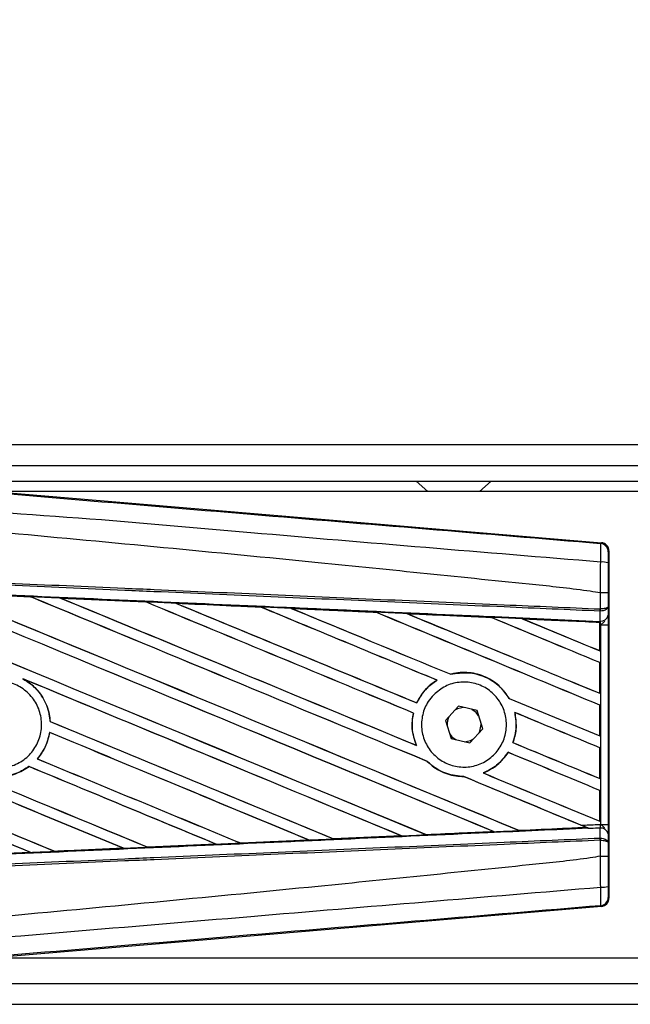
# Model space of a CAD drawing. Header units: millimetres. Extents: x 0 to 420, y 0 to 297.
# Tile 8 of 19: x 60.17 to 64.47, y 221.63 to 228.55. Entities that reach past the tile are written whole.
import ezdxf

# ---------------------------------------------------------------- set-up
doc = ezdxf.new("R2010")
doc.units = ezdxf.units.MM
doc.layers.add('QUOTE', color=174, linetype='Continuous')
doc.styles.add('SLDTEXTSTYLE3', font='TXT', dxfattribs={"width": 0.75})
doc.dimstyles.new('SLDDIMSTYLE0', dxfattribs={"dimtxt": 3, "dimasz": 3, "dimexe": 0, "dimexo": 0.0625, "dimgap": 0.75, "dimtad": 1, "dimlfac": 13.728588, "dimrnd": 1e-09, "dimzin": 12, "dimdsep": 46, "dimtxsty": 'SLDTEXTSTYLE3', "dimsah": 1, "dimcen": 0.09, "dimadec": 0, "dimazin": 3, "dimtfac": 1, "dimtdec": 3, "dimtofl": 0, "dimtmove": 0, "dimatfit": 3, "dimfxl": 0, "dimfrac": 2, "dimtolj": 1, "dimtzin": 12, "dimarcsym": 0})

# ---------------------------------------------------------------- blocks, each defined once
blk = doc.blocks.new('_D')
at = {"layer": 'QUOTE'}
for p, q in [((57.7628, 225.5922), (57.7628, 233.5506)), ((218.0124, 225.5922), (218.0124, 233.5506)), ((218.0124, 231.5506), (57.7628, 231.5506))]:
    blk.add_line(p, q, dxfattribs=at)
for points in [[(57.7628, 231.5506), (60.7628, 231.0506), (60.7628, 232.0506)], [(218.0124, 231.5506), (215.0124, 232.0506), (215.0124, 231.0506)]]:
    blk.add_solid(points, dxfattribs=at)
at = {"layer": 'QUOTE', "insert": (133.4543, 235.4178), "char_height": 3, "attachment_point": 1, "style": 'SLDTEXTSTYLE3'}
blk.add_mtext('2200', dxfattribs=at)

msp = doc.modelspace()

# ---------------------------------------------------------------- linework, layer by layer
at = {"color": 7, "linetype": 'Continuous', "lineweight": 25}
for p, q in [((215.28952, 225.55889), (57.76282, 225.55889)), ((59.76594, 225.41321), (215.24443, 225.41321)), ((59.8752, 225.30395), (215.24443, 225.30395)), ((62.96284, 225.30395), (63.04377, 225.23111)), ((63.40798, 225.23111), (63.48891, 225.30395)), ((59.94417, 225.23542), (64.26479, 224.87111)), ((71.23835, 225.23111), (59.99535, 225.23111)), ((64.2591, 224.86588), (64.26479, 224.87111)), ((64.31817, 224.81305), (64.31248, 224.80781)), ((64.31817, 224.81305), (64.31817, 222.37133)), ((59.65011, 224.51741), (60.24968, 224.49091)), ((64.25927, 224.51756), (64.25932, 224.51756)), ((64.25927, 224.40529), (64.25927, 224.51756)), ((64.31163, 224.51743), (64.31163, 224.42036)), ((60.24968, 224.49091), (60.24984, 224.49083)), ((60.2506, 224.49019), (60.24984, 224.49083)), ((60.46056, 224.48157), (61.05882, 224.45502)), ((60.46085, 224.48147), (60.46056, 224.48157)), ((60.46085, 224.48147), (60.46339, 224.48075)), ((61.05882, 224.45502), (61.05915, 224.45486)), ((61.0599, 224.45423), (61.05915, 224.45486)), ((61.27221, 224.44536), (61.27169, 224.44556)), ((61.86869, 224.4187), (61.27221, 224.44536)), ((61.27221, 224.44536), (61.2747, 224.44466)), ((61.86806, 224.41899), (61.86869, 224.4187)), ((61.86942, 224.41808), (61.86869, 224.4187)), ((62.08436, 224.40903), (62.08345, 224.40938)), ((62.08436, 224.40903), (62.08679, 224.40834)), ((62.67917, 224.38174), (62.67846, 224.38234)), ((62.8973, 224.37248), (62.89965, 224.37181)), ((64.25565, 224.3898), (64.25933, 224.38988)), ((64.25627, 224.31966), (64.25565, 224.3898)), ((64.25697, 224.40529), (64.25927, 224.40529)), ((64.31163, 224.42036), (64.31215, 224.36096)), ((63.48915, 224.3452), (63.48847, 224.34577)), ((64.25304, 224.31109), (63.71104, 224.33569)), ((63.71104, 224.33569), (63.7133, 224.33505)), ((64.25278, 224.31058), (64.25304, 224.31109)), ((64.25278, 224.31058), (64.25278, 224.11209)), ((64.2531, 224.31225), (64.25304, 224.31109)), ((64.2531, 224.29389), (64.2531, 224.31225)), ((64.25317, 224.31751), (64.25319, 224.3198)), ((64.25319, 224.3198), (64.25627, 224.31966)), ((64.2531, 224.11161), (64.2531, 224.29389)), ((64.26005, 224.29359), (64.2531, 224.29389)), ((64.26005, 222.89079), (64.26005, 224.29359)), ((64.26005, 224.29359), (64.3124, 224.29359)), ((64.3124, 224.29359), (64.3124, 222.89079)), ((64.25278, 224.11209), (64.2531, 224.11161)), ((64.2531, 224.02841), (64.25278, 224.0282)), ((64.25278, 224.0282), (64.25278, 223.81249)), ((64.2531, 223.81201), (64.2531, 224.02841)), ((60.19359, 223.91496), (60.20151, 223.91134)), ((63.10757, 223.90436), (63.10863, 223.90427)), ((63.20515, 223.94556), (63.20468, 223.9461)), ((62.96679, 223.7445), (62.96633, 223.74504)), ((63.61616, 223.776), (63.61545, 223.77595)), ((64.25278, 223.81249), (64.2531, 223.81201)), ((63.25884, 223.72072), (63.16747, 223.62192)), ((63.39009, 223.69099), (63.25884, 223.72072)), ((63.42997, 223.56246), (63.39009, 223.69099)), ((63.65488, 223.67755), (63.6557, 223.67687)), ((64.2531, 223.72881), (64.25278, 223.7286)), ((64.25278, 223.7286), (64.25278, 223.51289)), ((64.2531, 223.51241), (64.2531, 223.72881)), ((60.3871, 223.61352), (60.38647, 223.61343)), ((62.94205, 223.67345), (62.94272, 223.67352)), ((63.16747, 223.62192), (63.20735, 223.49339)), ((60.38289, 223.53689), (60.38344, 223.53631)), ((63.3386, 223.46366), (63.42997, 223.56246)), ((63.4189, 223.59219), (63.41873, 223.59868)), ((63.20735, 223.49339), (63.3386, 223.46366)), ((64.25278, 223.51289), (64.2531, 223.51241)), ((62.96403, 223.44604), (62.963, 223.44681)), ((63.64295, 223.46533), (63.64225, 223.46527)), ((64.2531, 223.42921), (64.25278, 223.429)), ((64.25278, 223.429), (64.25278, 223.21329)), ((64.2531, 223.21281), (64.2531, 223.42921)), ((60.29729, 223.35109), (60.29644, 223.35109)), ((63.0403, 223.33308), (63.04125, 223.33303)), ((63.60862, 223.39715), (63.60905, 223.39663)), ((60.23795, 223.29737), (60.23834, 223.29687)), ((63.29794, 223.2265), (63.29865, 223.22586)), ((63.4347, 223.25181), (63.43342, 223.25199)), ((64.25278, 223.21329), (64.2531, 223.21281)), ((64.2531, 223.12961), (64.25278, 223.1294)), ((64.25278, 223.1294), (64.25278, 222.91369)), ((64.2531, 222.91321), (64.2531, 223.12961)), ((64.25278, 222.91369), (64.2531, 222.91321)), ((63.68707, 222.8476), (63.68653, 222.84811)), ((63.68707, 222.8476), (64.159, 222.86902)), ((64.15724, 222.86946), (64.159, 222.86902)), ((64.17797, 222.8613), (64.17326, 222.86324)), ((64.25565, 222.79458), (64.25627, 222.86472)), ((64.26005, 222.89079), (64.3124, 222.89079)), ((62.20671, 222.7805), (61.72724, 222.75911)), ((62.20398, 222.78129), (62.20591, 222.7808)), ((62.20591, 222.7808), (62.20671, 222.7805)), ((62.38033, 222.78863), (62.37975, 222.78918)), ((62.38107, 222.78829), (62.38033, 222.78863)), ((62.85855, 222.80964), (62.38107, 222.78829)), ((62.85547, 222.81058), (62.85735, 222.8101)), ((63.03376, 222.81806), (63.0332, 222.81859)), ((63.50656, 222.83997), (63.50838, 222.83951)), ((64.25565, 222.79458), (64.25933, 222.7945)), ((64.25927, 222.77908), (64.25697, 222.77909)), ((64.25927, 222.66681), (64.25927, 222.77908)), ((64.31215, 222.82341), (64.31163, 222.76402)), ((60.4193, 222.70106), (60.90181, 222.72251)), ((60.89979, 222.72302), (60.90181, 222.72251)), ((60.90181, 222.72251), (60.90213, 222.72239)), ((61.0731, 222.73014), (61.0725, 222.73071)), ((61.0731, 222.73014), (61.55407, 222.7516)), ((61.07337, 222.73), (61.0731, 222.73014)), ((61.55458, 222.75142), (61.07337, 222.73)), ((61.55208, 222.7521), (61.55407, 222.7516)), ((61.55407, 222.7516), (61.55458, 222.75142)), ((61.72678, 222.75933), (61.72619, 222.75989)), ((61.72724, 222.75911), (61.72678, 222.75933)), ((64.31163, 222.76402), (64.31163, 222.66695)), ((60.24934, 222.69345), (59.76547, 222.67206)), ((60.2471, 222.69404), (60.24915, 222.69352)), ((60.24915, 222.69352), (60.24934, 222.69345)), ((60.4193, 222.70106), (60.41869, 222.70164)), ((60.41946, 222.70098), (60.4193, 222.70106)), ((64.25932, 222.66682), (64.25927, 222.66681)), ((64.31248, 222.37657), (64.31817, 222.37133)), ((64.26479, 222.31327), (59.94417, 221.94896)), ((64.26479, 222.31327), (64.2591, 222.3185)), ((59.99535, 221.95327), (71.23835, 221.95327)), ((59.76594, 221.77117), (136.13942, 221.77117)), ((57.76282, 221.62549), (136.13942, 221.62549))]:
    msp.add_line(p, q, dxfattribs=at)
at = {"color": 7, "linetype": 'Continuous', "lineweight": 25, "flags": 128}
for points in [[(63.29582, 223.71234), (63.25272, 223.70323), (63.23309, 223.69288)], [(63.40132, 223.65477), (63.3837, 223.67717), (63.3531, 223.69937)], [(63.40422, 223.53462), (63.40975, 223.5462), (63.4189, 223.59219)], [(63.19611, 223.52961), (63.21373, 223.5072), (63.24433, 223.48501)], [(63.30161, 223.47204), (63.34471, 223.48115), (63.36435, 223.4915)]]:
    msp.add_lwpolyline(points, dxfattribs=at)
at = {"color": 7, "linetype": 'Continuous', "lineweight": 25}
for centre, radius, start, end in [((64.2542, 224.80781), 0.05828, 0.004605, 85.17567), ((64.2714, 224.6001), 0.13547, 72.682423, 94.906811), ((64.09435, 224.41138), 0.16273, 352.381461, 357.856759), ((64.09805, 224.397), 0.16144, 357.472223, 2.944029), ((64.2615, 224.37104), 0.05165, 264.186936, 348.746154), ((63.29872, 223.59219), 0.12019, 151.37941, 183.09719), ((64.2615, 222.81334), 0.05165, 11.253846, 95.813064), ((64.09435, 222.773), 0.16273, 2.143241, 7.618539), ((64.09805, 222.78738), 0.16144, 357.055971, 2.527777), ((64.2714, 222.58428), 0.13547, 265.093189, 287.317577), ((64.2542, 222.37657), 0.05828, 274.82433, 359.995395)]:
    msp.add_arc(centre, radius, start, end, dxfattribs=at)
for centre, major_axis, ratio, start_param, end_param in [((64.25989, 224.81304), (0.0429, 0.03944), 0.9999298, 5.5398822, 7.0264884), ((57.91497, 225.52651), (62.48237, -25.88302), 0.0080625, 4.73054, 4.7977625), ((57.91497, 225.52651), (62.44595, -25.86793), 0.0080625, 4.7305916, 4.797783), ((57.91497, 224.56859), (62.48237, -25.88302), 0.0080625, 1.4844685, 1.5497155), ((57.91497, 224.56859), (62.44595, -25.86793), 0.0080625, 1.4844738, 1.5496877), ((57.91497, 225.82611), (62.48237, -25.88302), 0.0080625, 4.7435023, 4.8082676), ((57.91497, 225.82611), (62.44595, -25.86793), 0.0080625, 4.7435622, 4.8082852), ((57.91497, 223.50188), (62.44628, -2.72729), 0.0174384, 1.534147, 1.5437245), ((57.91497, 224.86819), (62.48237, -25.88302), 0.0080625, 1.4920007, 1.5367618), ((57.91497, 224.86819), (62.44595, -25.86793), 0.0080625, 1.491968, 1.5367252), ((57.91497, 226.12571), (62.48237, -25.88302), 0.0080625, 4.7564808, 4.7966243), ((57.91497, 226.12571), (62.44595, -25.86793), 0.0080625, 4.7565498, 4.7966551), ((57.91497, 223.50188), (62.44628, -2.72729), 0.0174384, 1.5211746, 1.5307369), ((57.91497, 225.16779), (62.48237, -25.88302), 0.0080625, 1.4935829, 1.5237995), ((57.91497, 225.16779), (62.44595, -25.86793), 0.0080625, 1.4935466, 1.5237528), ((57.91497, 226.42531), (62.48237, -25.88302), 0.0080625, 4.7694771, 4.7966686), ((57.91497, 226.42531), (62.44595, -25.86793), 0.0080625, 4.7695567, 4.7967086), ((57.91497, 223.50188), (62.44628, -2.72729), 0.0174384, 1.50819, 1.5177301), ((57.91497, 225.46739), (62.48237, -25.88302), 0.0080625, 1.4909186, 1.510827), ((57.91497, 225.46739), (62.44595, -25.86793), 0.0080625, 1.490887, 1.5107682), ((57.91497, 226.72491), (62.48237, -25.88302), 0.0080625, 4.7824925, 4.8004965), ((57.91497, 226.72491), (62.44595, -25.86793), 0.0080625, 4.7825851, 4.8005386), ((57.91497, 223.50188), (62.44628, -2.72729), 0.0174384, 1.495191, 1.5047017), ((57.91497, 225.76699), (62.48237, -25.88302), 0.0080625, 1.4725233, 1.4978432), ((57.91497, 225.76699), (62.44595, -25.86793), 0.0080625, 1.472469, 1.4977693), ((57.91497, 227.02451), (62.48237, -25.88302), 0.0080625, 4.7955283, 4.8173417), ((57.91497, 227.02451), (62.44595, -25.86793), 0.0080625, 4.7956373, 4.817396), ((57.91497, 223.50188), (62.44628, -2.72729), 0.0174384, 1.4821755, 1.4916495), ((57.91497, 226.06659), (62.48237, -25.88302), 0.0080625, 1.4725233, 1.4848473), ((57.91497, 226.06659), (62.44595, -25.86793), 0.0080625, 1.472469, 1.4847537), ((57.91497, 227.32411), (62.48237, -25.88302), 0.0080625, 4.8085854, 4.8173417), ((57.91497, 227.32411), (62.44595, -25.86793), 0.0080625, 4.8087157, 4.817396), ((57.91497, 223.50188), (62.44628, -2.72729), 0.0174384, 1.4698908, 1.478571), ((57.91497, 224.62771), (62.44595, -25.86793), 0.0080625, 4.7157288, 4.7663143), ((57.91497, 224.62771), (62.48237, -25.88302), 0.0080625, 4.7157288, 4.7662988), ((57.91497, 224.26899), (62.48237, -25.88302), 0.0080625, 1.4949342, 1.5376601), ((57.91497, 224.26899), (62.44595, -25.86793), 0.0080625, 1.4949375, 1.5375119), ((57.91497, 223.37019), (62.48237, -25.88302), 0.0080625, 1.5263102, 1.5671512), ((57.91497, 223.37019), (62.44595, -25.86793), 0.0080625, 1.5263198, 1.5671374), ((57.91497, 226.72491), (62.48237, -25.88302), 0.0080625, 4.8070888, 4.8173417), ((57.91497, 226.72491), (62.44595, -25.86793), 0.0080625, 4.8071536, 4.817396), ((57.91497, 225.46739), (62.48237, -25.88302), 0.0080625, 1.4725233, 1.4821426), ((57.91497, 225.46739), (62.44595, -25.86793), 0.0080625, 1.472469, 1.4820756), ((57.91497, 225.22691), (62.48237, -25.88302), 0.0080625, 4.7552941, 4.7872672), ((57.91497, 225.22691), (62.44595, -25.86793), 0.0080625, 4.7553273, 4.7872878), ((57.91497, 224.32811), (62.48237, -25.88302), 0.0080625, 4.7227138, 4.7558224), ((57.91497, 224.32811), (62.44595, -25.86793), 0.0080625, 4.7227276, 4.7558335), ((57.91497, 223.96939), (62.48237, -25.88302), 0.0080625, 1.5053953, 1.5346283), ((57.91497, 223.07059), (62.48237, -25.88302), 0.0080625, 1.5367672, 1.5671512), ((57.91497, 223.07059), (62.44595, -25.86793), 0.0080625, 1.5367814, 1.5671374), ((57.91497, 223.96939), (62.44595, -25.86793), 0.0080625, 1.505399, 1.5345964), ((57.91497, 226.42531), (62.48237, -25.88302), 0.0080625, 4.8075194, 4.8173417), ((57.91497, 226.42531), (62.44595, -25.86793), 0.0080625, 4.8075844, 4.817396), ((57.91497, 224.92731), (62.48237, -25.88302), 0.0080625, 4.7538521, 4.7767798), ((57.91497, 224.92731), (62.44595, -25.86793), 0.0080625, 4.7538879, 4.7767986), ((57.91497, 225.16779), (62.48237, -25.88302), 0.0080625, 1.4725233, 1.482886), ((57.91497, 225.16779), (62.44595, -25.86793), 0.0080625, 1.472469, 1.4828257), ((57.91497, 223.66979), (62.48237, -25.88302), 0.0080625, 1.5158534, 1.5369497), ((57.91497, 223.66979), (62.44595, -25.86793), 0.0080625, 1.5158593, 1.5369218), ((57.91497, 224.86819), (62.48237, -25.88302), 0.0080625, 1.4746438, 1.4878779), ((57.91497, 224.86819), (62.44595, -25.86793), 0.0080625, 1.4740067, 1.4878161), ((57.91497, 226.12571), (62.48237, -25.88302), 0.0080625, 4.8041637, 4.8173417), ((57.91497, 226.12571), (62.44595, -25.86793), 0.0080625, 4.8042359, 4.817396), ((57.91497, 223.6825), (62.44628, 2.72729), 0.0174384, 4.8041838, 4.8117568), ((57.91497, 224.86819), (62.48237, -25.88302), 0.0080625, 1.4739962, 1.4746438), ((57.91497, 223.6825), (62.44628, 2.72729), 0.0174384, 4.7726972, 4.7803646), ((57.91497, 223.6825), (62.44628, 2.72729), 0.0174384, 4.7831864, 4.790826), ((57.91497, 223.6825), (62.44628, 2.72729), 0.0174384, 4.7936815, 4.8012897), ((57.91497, 223.6825), (62.44628, 2.72729), 0.0174384, 4.7517321, 4.7594438), ((57.91497, 223.6825), (62.44628, 2.72729), 0.0174384, 4.7622128, 4.7699042), ((57.91497, 223.6825), (62.44628, 2.72729), 0.0174384, 4.7412538, 4.7489822), ((64.25989, 222.37134), (0.0429, -0.03944), 0.9999298, 5.5398822, 7.0264884)]:
    msp.add_ellipse(centre, major_axis=major_axis, ratio=ratio, start_param=start_param, end_param=end_param, dxfattribs=at)
for points, knots in [([(57.9269, 225.39697), (58.35741, 225.3607), (59.21842, 225.28814), (60.50955, 225.17965), (62.19142, 225.03857), (63.43976, 224.93431), (64.2591, 224.86588)], [0, 0, 0, 0, 0.2036202, 0.4072406, 0.6109477, 1, 1, 1, 1]), ([(64.25981, 224.73507), (63.43955, 224.80211), (62.18938, 224.90429), (60.50479, 225.05634), (59.21017, 225.13113), (58.34844, 225.2889), (57.91603, 225.26714), (57.91603, 225.26714)], [0, 0, 0, 0, 0.3887669, 0.5925279, 0.7962893, 0.9999993, 1, 1, 1, 1]), ([(64.25927, 224.51756), (64.2348, 224.52149), (64.08379, 224.54574), (63.42123, 224.61319), (62.05991, 224.75375), (60.09584, 224.93873), (58.64222, 225.07318), (57.91497, 225.14044)], [0, 0, 0, 0, 0.0117013, 0.0722088, 0.3141935, 0.6568871, 1, 1, 1, 1]), ([(64.25981, 224.73507), (64.26023, 224.75108), (64.26106, 224.78311), (64.26138, 224.82375), (64.26095, 224.85281), (64.26003, 224.86455), (64.2593, 224.8656), (64.2591, 224.86588)], [0, 0, 0, 0, 0.2296881, 0.4595969, 0.6887793, 0.9180889, 1, 1, 1, 1]), ([(64.31248, 224.80781), (64.31245, 224.80766), (64.31233, 224.80707), (64.31214, 224.80011), (64.31193, 224.78271), (64.31178, 224.7583), (64.31174, 224.73905), (64.31173, 224.72943)], [0, 0, 0, 0, 0.0821077, 0.3116546, 0.5407071, 0.7703697, 1, 1, 1, 1]), ([(64.25932, 224.51756), (64.25936, 224.53672), (64.2595, 224.60935), (64.25968, 224.68177), (64.25981, 224.73507)], [0, 0, 0, 0, 0.2638842, 1, 1, 1, 1]), ([(64.31173, 224.72943), (64.31169, 224.67744), (64.31164, 224.60685), (64.31163, 224.53607), (64.31163, 224.51743)], [0, 0, 0, 0, 0.7365741, 1, 1, 1, 1]), ([(64.25565, 224.3898), (64.03064, 224.39962), (63.53265, 224.42134), (62.76039, 224.45502), (61.93906, 224.49084), (61.32241, 224.51774), (60.70572, 224.54464), (60.08904, 224.57153), (59.09021, 224.6151), (58.3653, 224.64671), (57.91469, 224.66637)], [0, 0, 0, 0, 0.1067875, 0.2363437, 0.3660007, 0.4956801, 0.5280685, 0.6576247, 0.7871808, 1, 1, 1, 1]), ([(57.91537, 224.68182), (58.36602, 224.66217), (59.09101, 224.63056), (60.08994, 224.587), (60.70668, 224.56011), (61.32343, 224.53321), (61.94015, 224.50632), (62.76156, 224.4705), (63.53389, 224.43682), (64.03194, 224.4151), (64.25697, 224.40529)], [0, 0, 0, 0, 0.21281925, 0.34237541, 0.47193157, 0.50431996, 0.63399938, 0.76365637, 0.89321253, 1, 1, 1, 1]), ([(57.9118, 224.60008), (57.9924, 224.59656), (58.39543, 224.57895), (59.12087, 224.54713), (60.0878, 224.50445), (61.05418, 224.46153), (61.85885, 224.42557), (62.66284, 224.38948), (63.40766, 224.35589), (63.99082, 224.32942), (64.25317, 224.31751)], [0, 0, 0, 0, 0.0380636, 0.1903223, 0.342581, 0.4948397, 0.6470984, 0.723226, 0.8754847, 1, 1, 1, 1]), ([(60.24984, 224.49083), (60.19553, 224.49324), (59.9957, 224.50209), (59.79582, 224.51093), (59.65027, 224.51736)], [0, 0, 0, 0, 0.2718129, 1, 1, 1, 1]), ([(64.31163, 224.51743), (64.31155, 224.51743), (64.31119, 224.51745), (64.30671, 224.51749), (64.29501, 224.51752), (64.27867, 224.51755), (64.26577, 224.51756), (64.25932, 224.51756)], [0, 0, 0, 0, 0.0716067, 0.3068114, 0.5378745, 0.7689372, 1, 1, 1, 1]), ([(60.46056, 224.48157), (60.44967, 224.48206), (60.39521, 224.48447), (60.32492, 224.48758), (60.26551, 224.49021), (60.24968, 224.49091)], [0, 0, 0, 0, 0.1549567, 0.7747838, 1, 1, 1, 1]), ([(61.05915, 224.45486), (61.0571, 224.45495), (60.85771, 224.46384), (60.65826, 224.4727), (60.46085, 224.48147)], [0, 0, 0, 0, 0.0102907, 1, 1, 1, 1]), ([(61.27169, 224.44556), (61.2608, 224.44604), (61.20636, 224.44846), (61.1354, 224.45162), (61.07533, 224.45429), (61.05882, 224.45502)], [0, 0, 0, 0, 0.1534731, 0.767366, 1, 1, 1, 1]), ([(61.27169, 224.44556), (61.38947, 224.44031), (61.55318, 224.43303), (61.75195, 224.42417), (61.83296, 224.42055), (61.86806, 224.41899)], [0, 0, 0, 0, 0.5923667, 0.823393, 1, 1, 1, 1]), ([(62.08345, 224.40938), (62.07257, 224.40986), (62.01814, 224.41229), (61.94634, 224.4155), (61.88543, 224.41821), (61.86806, 224.41899)], [0, 0, 0, 0, 0.1516201, 0.7581009, 1, 1, 1, 1]), ([(62.08345, 224.40938), (62.12511, 224.40752), (62.22019, 224.40327), (62.37078, 224.39655), (62.52708, 224.38956), (62.62996, 224.38496), (62.67734, 224.38284)], [0, 0, 0, 0, 0.2103832, 0.4801439, 0.7606264, 1, 1, 1, 1]), ([(62.67846, 224.38234), (62.61917, 224.385), (62.4212, 224.39391), (62.22312, 224.4028), (62.08436, 224.40903)], [0, 0, 0, 0, 0.2994906, 1, 1, 1, 1]), ([(62.89577, 224.37307), (62.88489, 224.37356), (62.8305, 224.37599), (62.75769, 224.37925), (62.69575, 224.38202), (62.67734, 224.38284)], [0, 0, 0, 0, 0.1494253, 0.747127, 1, 1, 1, 1]), ([(62.67734, 224.38284), (62.67775, 224.38266), (62.67834, 224.38241), (62.67843, 224.38235), (62.67846, 224.38234)], [0, 0, 0, 0, 0.6976298, 1, 1, 1, 1]), ([(62.89577, 224.37307), (62.95607, 224.37037), (63.08167, 224.36475), (63.27543, 224.35607), (63.41205, 224.34995), (63.48339, 224.34675), (63.48657, 224.34661)], [0, 0, 0, 0, 0.3060679, 0.6376123, 0.9838287, 1, 1, 1, 1]), ([(62.8973, 224.37248), (62.89711, 224.37255), (62.89681, 224.37265), (62.89603, 224.37297), (62.89577, 224.37307)], [0, 0, 0, 0, 0.6753525, 1, 1, 1, 1]), ([(63.48847, 224.34577), (63.4804, 224.34614), (63.28343, 224.35505), (63.08633, 224.36395), (62.8973, 224.37248)], [0, 0, 0, 0, 0.040966, 1, 1, 1, 1]), ([(64.31163, 224.42036), (64.31163, 224.42032), (64.31159, 224.41947), (64.31064, 224.41693), (64.30522, 224.41297), (64.29332, 224.40909), (64.27765, 224.40628), (64.26542, 224.40562), (64.25927, 224.40529)], [0, 0, 0, 0, 0.0053156, 0.1176999, 0.3508535, 0.5700679, 0.7835799, 1, 1, 1, 1]), ([(64.31163, 224.42036), (64.31163, 224.42028), (64.3116, 224.41856), (64.31065, 224.41342), (64.30524, 224.40542), (64.29336, 224.39756), (64.2777, 224.39188), (64.26548, 224.39055), (64.25933, 224.38988)], [0, 0, 0, 0, 0.00531559, 0.11769986, 0.35085354, 0.57006789, 0.78357989, 1, 1, 1, 1]), ([(63.70857, 224.33666), (63.6977, 224.33715), (63.64335, 224.33958), (63.56935, 224.3429), (63.50622, 224.34573), (63.48657, 224.34661)], [0, 0, 0, 0, 0.1469211, 0.7346058, 1, 1, 1, 1]), ([(63.48657, 224.34661), (63.48715, 224.34636), (63.48815, 224.34593), (63.48837, 224.34582), (63.48847, 224.34577)], [0, 0, 0, 0, 0.5692261, 1, 1, 1, 1]), ([(63.70857, 224.33666), (63.77728, 224.33358), (63.92432, 224.32699), (64.10582, 224.31885), (64.2186, 224.31379), (64.2531, 224.31225)], [0, 0, 0, 0, 0.37841711, 0.80985914, 1, 1, 1, 1]), ([(63.71104, 224.33569), (63.7108, 224.33578), (63.71037, 224.33594), (63.70912, 224.33644), (63.70857, 224.33666)], [0, 0, 0, 0, 0.5548092, 1, 1, 1, 1]), ([(64.2531, 224.29389), (64.2531, 224.29867), (64.25311, 224.30755), (64.25316, 224.31584), (64.25319, 224.31928), (64.25319, 224.3198)], [0, 0, 0, 0, 0.4979723, 0.9247743, 1, 1, 1, 1]), ([(64.25317, 224.31751), (64.25316, 224.31596), (64.25313, 224.31378), (64.25311, 224.31259), (64.2531, 224.31225)], [0, 0, 0, 0, 0.70818075, 1, 1, 1, 1]), ([(64.26005, 224.29359), (64.26, 224.29428), (64.25965, 224.29913), (64.25858, 224.30891), (64.25708, 224.31589), (64.25627, 224.31966)], [0, 0, 0, 0, 0.0718682, 0.4987863, 1, 1, 1, 1]), ([(64.26005, 224.29359), (64.26015, 224.29367), (64.26447, 224.29711), (64.27521, 224.30578), (64.28443, 224.31588), (64.29001, 224.322)], [0, 0, 0, 0, 0.0099417, 0.4001815, 1, 1, 1, 1]), ([(64.31215, 224.36096), (64.31222, 224.35121), (64.31235, 224.33303), (64.3124, 224.30787), (64.3124, 224.29539), (64.3124, 224.29359)], [0, 0, 0, 0, 0.4975078, 0.9271867, 1, 1, 1, 1]), ([(63.61616, 223.776), (63.59676, 223.80393), (63.55385, 223.86572), (63.45465, 223.93124), (63.33419, 223.96398), (63.24828, 223.9575), (63.20658, 223.94659), (63.20468, 223.9461)], [0, 0, 0, 0, 0.2124905, 0.4699569, 0.7284596, 0.9876644, 1, 1, 1, 1]), ([(63.20515, 223.94556), (63.24594, 223.95225), (63.3277, 223.96567), (63.44945, 223.93251), (63.55092, 223.86807), (63.59509, 223.80502), (63.61545, 223.77595)], [0, 0, 0, 0, 0.2586156, 0.5182547, 0.7778659, 1, 1, 1, 1]), ([(59.80547, 223.80962), (59.8323, 223.83142), (59.88597, 223.87503), (59.98817, 223.90197), (60.0923, 223.89573), (60.18884, 223.85478), (60.26629, 223.78431), (60.31605, 223.69215), (60.33248, 223.58876), (60.31378, 223.4858), (60.26209, 223.39483), (60.1832, 223.32608), (60.08597, 223.28729), (59.98134, 223.28287), (59.88113, 223.31336), (59.79667, 223.37532), (59.73753, 223.4617), (59.71024, 223.56288), (59.71828, 223.66695), (59.75406, 223.75192), (59.79118, 223.79359), (59.80547, 223.80962)], [0, 0, 0, 0, 0.0537008, 0.107401, 0.161118, 0.214849, 0.268575, 0.3222758, 0.3759418, 0.429583, 0.4832243, 0.5368906, 0.5905915, 0.6443177, 0.6980486, 0.7517655, 0.8054595, 0.8591318, 0.9127903, 0.9664454, 1, 1, 1, 1]), ([(60.19359, 223.91496), (60.21495, 223.90182), (60.27133, 223.86712), (60.34108, 223.78276), (60.37885, 223.68869), (60.38473, 223.63065), (60.38647, 223.61343)], [0, 0, 0, 0, 0.2012869, 0.5312186, 0.8609815, 1, 1, 1, 1]), ([(60.3871, 223.61352), (60.38651, 223.62119), (60.38271, 223.66975), (60.3558, 223.75714), (60.28885, 223.85272), (60.22807, 223.89352), (60.20151, 223.91134)], [0, 0, 0, 0, 0.0633447, 0.4007335, 0.7381907, 1, 1, 1, 1]), ([(63.10757, 223.90436), (63.10413, 223.9022), (63.07872, 223.88622), (63.02376, 223.84061), (62.98419, 223.7837), (62.96668, 223.74578), (62.96633, 223.74504)], [0, 0, 0, 0, 0.0566586, 0.4186058, 0.988574, 1, 1, 1, 1]), ([(62.96679, 223.7445), (62.9871, 223.78033), (63.02319, 223.84398), (63.08264, 223.88593), (63.10863, 223.90427)], [0, 0, 0, 0, 0.56283687, 1, 1, 1, 1]), ([(63.08548, 223.80195), (63.11148, 223.82359), (63.16347, 223.86688), (63.26308, 223.89436), (63.36501, 223.8894), (63.45997, 223.85027), (63.53646, 223.78195), (63.58589, 223.69221), (63.60275, 223.59142), (63.5854, 223.49095), (63.53595, 223.40191), (63.45984, 223.3341), (63.36541, 223.29516), (63.26315, 223.28967), (63.1647, 223.31848), (63.08139, 223.37838), (63.02279, 223.46241), (62.99532, 223.56101), (63.00229, 223.66254), (63.0363, 223.74546), (63.07186, 223.7863), (63.08548, 223.80195)], [0, 0, 0, 0, 0.05380404, 0.10760312, 0.16151831, 0.21550142, 0.26942201, 0.32316797, 0.37670505, 0.43010079, 0.48349336, 0.5370217, 0.59075653, 0.64466936, 0.69865246, 0.75257487, 0.80634185, 0.85992939, 0.91338519, 0.9668046, 1, 1, 1, 1]), ([(63.65488, 223.67755), (63.66099, 223.63719), (63.67189, 223.56525), (63.65129, 223.49577), (63.64225, 223.46527)], [0, 0, 0, 0, 0.56102331, 1, 1, 1, 1]), ([(63.64295, 223.46533), (63.64845, 223.48262), (63.66635, 223.53891), (63.66881, 223.61251), (63.65817, 223.66472), (63.6557, 223.67687)], [0, 0, 0, 0, 0.2539841, 0.8264322, 1, 1, 1, 1]), ([(62.94205, 223.67345), (62.93928, 223.65863), (62.92899, 223.60362), (62.93417, 223.52446), (62.95571, 223.46646), (62.963, 223.44681)], [0, 0, 0, 0, 0.1960692, 0.727723, 1, 1, 1, 1]), ([(62.96403, 223.44604), (62.95098, 223.48468), (62.92589, 223.55893), (62.93726, 223.63638), (62.94272, 223.67352)], [0, 0, 0, 0, 0.52038905, 1, 1, 1, 1]), ([(59.65863, 223.53717), (59.66023, 223.52806), (59.66896, 223.47855), (59.70545, 223.39254), (59.78901, 223.29937), (59.89916, 223.23895), (60.02256, 223.21893), (60.14196, 223.23794), (60.20778, 223.27819), (60.23834, 223.29687)], [0, 0, 0, 0, 0.03700296, 0.20103477, 0.36509185, 0.52920973, 0.69341028, 0.85768727, 1, 1, 1, 1]), ([(60.23795, 223.29737), (60.21053, 223.28032), (60.14813, 223.24149), (60.033, 223.21975), (59.90923, 223.23631), (59.79753, 223.29359), (59.71158, 223.38439), (59.67124, 223.47231), (59.66153, 223.52493), (59.65926, 223.53725)], [0, 0, 0, 0, 0.1286936, 0.2929509, 0.4572451, 0.621517, 0.7857166, 0.9498324, 1, 1, 1, 1]), ([(60.38289, 223.53689), (60.37318, 223.49682), (60.35669, 223.42876), (60.314, 223.37373), (60.29644, 223.35109)], [0, 0, 0, 0, 0.5886716, 1, 1, 1, 1]), ([(60.29729, 223.35109), (60.30971, 223.36684), (60.34758, 223.41485), (60.3737, 223.48075), (60.38211, 223.52873), (60.38344, 223.53631)], [0, 0, 0, 0, 0.2914904, 0.8881008, 1, 1, 1, 1]), ([(63.0403, 223.33308), (63.05132, 223.3229), (63.09241, 223.28493), (63.17879, 223.23749), (63.25922, 223.22969), (63.29865, 223.22586)], [0, 0, 0, 0, 0.1573825, 0.5868292, 1, 1, 1, 1]), ([(63.29794, 223.2265), (63.25703, 223.23069), (63.17498, 223.23908), (63.08997, 223.28769), (63.05057, 223.32435), (63.04125, 223.33303)], [0, 0, 0, 0, 0.431457, 0.865462, 1, 1, 1, 1]), ([(63.60862, 223.39715), (63.58361, 223.3642), (63.53638, 223.30197), (63.46636, 223.26798), (63.43342, 223.25199)], [0, 0, 0, 0, 0.5295417, 1, 1, 1, 1]), ([(63.4347, 223.25181), (63.46911, 223.2688), (63.53868, 223.30314), (63.58543, 223.36525), (63.60905, 223.39663)], [0, 0, 0, 0, 0.4947316, 1, 1, 1, 1]), ([(64.17326, 222.86324), (63.93753, 222.85254), (63.38096, 222.82728), (62.66284, 222.7949), (61.85885, 222.7588), (61.05418, 222.72285), (60.0878, 222.67993), (59.12087, 222.63725), (58.39543, 222.60543), (57.9924, 222.58782), (57.9118, 222.5843)], [0, 0, 0, 0, 0.1133009, 0.26751, 0.3446127, 0.4988218, 0.6530308, 0.8072398, 0.9614489, 1, 1, 1, 1]), ([(63.51015, 222.83882), (63.52102, 222.83931), (63.57538, 222.84175), (63.63493, 222.84442), (63.6836, 222.8466), (63.6888, 222.84683)], [0, 0, 0, 0, 0.1825482, 0.9127414, 1, 1, 1, 1]), ([(63.6888, 222.84683), (63.68825, 222.84707), (63.68731, 222.84747), (63.68714, 222.84756), (63.68707, 222.8476)], [0, 0, 0, 0, 0.5769873, 1, 1, 1, 1]), ([(64.16153, 222.86803), (64.10514, 222.8655), (63.94761, 222.85843), (63.78999, 222.85137), (63.6888, 222.84683)], [0, 0, 0, 0, 0.3579755, 1, 1, 1, 1]), ([(64.12127, 222.88474), (64.15951, 222.88641), (64.20577, 222.88843), (64.25202, 222.89044), (64.26005, 222.89079)], [0, 0, 0, 0, 0.82656383, 1, 1, 1, 1]), ([(64.17797, 222.8613), (64.16556, 222.86642), (64.14678, 222.87416), (64.12773, 222.88206), (64.12127, 222.88474)], [0, 0, 0, 0, 0.6608732, 1, 1, 1, 1]), ([(64.159, 222.86902), (64.15919, 222.86895), (64.15957, 222.86881), (64.16089, 222.86828), (64.16153, 222.86803)], [0, 0, 0, 0, 0.5174533, 1, 1, 1, 1]), ([(64.16153, 222.86803), (64.16352, 222.86722), (64.16703, 222.8658), (64.17138, 222.86401), (64.17326, 222.86324)], [0, 0, 0, 0, 0.56705552, 1, 1, 1, 1]), ([(64.25627, 222.86472), (64.25024, 222.86445), (64.22414, 222.86332), (64.19804, 222.86218), (64.17797, 222.8613)], [0, 0, 0, 0, 0.231001, 1, 1, 1, 1]), ([(64.25627, 222.86472), (64.2564, 222.86525), (64.25724, 222.86871), (64.25864, 222.87635), (64.25964, 222.88522), (64.25999, 222.89003), (64.26005, 222.89079)], [0, 0, 0, 0, 0.0771068, 0.5053181, 0.9215233, 1, 1, 1, 1]), ([(64.29001, 222.86238), (64.28443, 222.8685), (64.27521, 222.8786), (64.26447, 222.88727), (64.26015, 222.89071), (64.26005, 222.89079)], [0, 0, 0, 0, 0.5998185, 0.9900583, 1, 1, 1, 1]), ([(64.3124, 222.89079), (64.31239, 222.87836), (64.31236, 222.85528), (64.31224, 222.83373), (64.31216, 222.82477), (64.31215, 222.82341)], [0, 0, 0, 0, 0.4977123, 0.9237782, 1, 1, 1, 1]), ([(57.91469, 222.51801), (58.3653, 222.53766), (59.09021, 222.56928), (60.08904, 222.61285), (60.70572, 222.63974), (61.32241, 222.66664), (61.93906, 222.69354), (62.76038, 222.72936), (63.53265, 222.76304), (64.03064, 222.78476), (64.25565, 222.79458)], [0, 0, 0, 0, 0.2128192, 0.3423754, 0.4719315, 0.5043199, 0.6339993, 0.7636563, 0.8932125, 1, 1, 1, 1]), ([(64.25697, 222.77909), (64.03194, 222.76927), (63.53389, 222.74756), (62.76156, 222.71388), (61.94015, 222.67806), (61.32343, 222.65117), (60.70668, 222.62427), (60.08994, 222.59738), (59.09101, 222.55382), (58.36602, 222.52221), (57.91537, 222.50256)], [0, 0, 0, 0, 0.1067875, 0.2363437, 0.3660006, 0.49568, 0.5280684, 0.6576246, 0.7871807, 1, 1, 1, 1]), ([(61.72678, 222.75933), (61.82396, 222.76368), (61.9837, 222.77083), (62.14338, 222.77799), (62.20591, 222.7808)], [0, 0, 0, 0, 0.6083995, 1, 1, 1, 1]), ([(62.20671, 222.7805), (62.21759, 222.78099), (62.27572, 222.78359), (62.33383, 222.78618), (62.38107, 222.78829)], [0, 0, 0, 0, 0.1872412, 1, 1, 1, 1]), ([(62.38033, 222.78863), (62.42042, 222.79044), (62.57946, 222.79758), (62.73844, 222.80475), (62.85735, 222.8101)], [0, 0, 0, 0, 0.2520371, 1, 1, 1, 1]), ([(62.85735, 222.8101), (62.85752, 222.81004), (62.85774, 222.80997), (62.85839, 222.80971), (62.85855, 222.80964)], [0, 0, 0, 0, 0.748666, 1, 1, 1, 1]), ([(62.85855, 222.80964), (62.86943, 222.81013), (62.92822, 222.81276), (62.98701, 222.81539), (63.03491, 222.81754)], [0, 0, 0, 0, 0.18503, 1, 1, 1, 1]), ([(63.03376, 222.81806), (63.17728, 222.82454), (63.33552, 222.83168), (63.49368, 222.83884), (63.50838, 222.83951)], [0, 0, 0, 0, 0.90702251, 1, 1, 1, 1]), ([(63.03491, 222.81754), (63.03449, 222.81772), (63.03387, 222.81799), (63.03379, 222.81804), (63.03376, 222.81806)], [0, 0, 0, 0, 0.6973497, 1, 1, 1, 1]), ([(63.51015, 222.83882), (63.439, 222.83564), (63.28063, 222.82854), (63.12218, 222.82145), (63.03491, 222.81754)], [0, 0, 0, 0, 0.4492129, 1, 1, 1, 1]), ([(63.50838, 222.83951), (63.50856, 222.83944), (63.50885, 222.83934), (63.50978, 222.83897), (63.51015, 222.83882)], [0, 0, 0, 0, 0.615701, 1, 1, 1, 1]), ([(64.25927, 222.77908), (64.26542, 222.77875), (64.27765, 222.7781), (64.29332, 222.77529), (64.30522, 222.77141), (64.31064, 222.76745), (64.31159, 222.76491), (64.31163, 222.76405), (64.31163, 222.76402)], [0, 0, 0, 0, 0.21642011, 0.42993212, 0.64914646, 0.88230014, 0.99468441, 1, 1, 1, 1]), ([(64.25933, 222.7945), (64.26548, 222.79383), (64.2777, 222.7925), (64.29336, 222.78682), (64.30524, 222.77896), (64.31065, 222.77096), (64.3116, 222.76582), (64.31163, 222.76409), (64.31163, 222.76402)], [0, 0, 0, 0, 0.2164201, 0.4299321, 0.6491465, 0.8823001, 0.9946844, 1, 1, 1, 1]), ([(60.90213, 222.72239), (60.77056, 222.71655), (60.60968, 222.70941), (60.44877, 222.70228), (60.41946, 222.70098)], [0, 0, 0, 0, 0.8178524, 1, 1, 1, 1]), ([(60.90213, 222.72239), (60.91302, 222.72288), (60.97011, 222.72541), (61.02718, 222.72795), (61.07337, 222.73)], [0, 0, 0, 0, 0.1907829, 1, 1, 1, 1]), ([(61.55458, 222.75142), (61.56546, 222.7519), (61.6218, 222.75441), (61.67935, 222.75698), (61.72601, 222.75906), (61.72724, 222.75911)], [0, 0, 0, 0, 0.1891642, 0.9787735, 1, 1, 1, 1]), ([(64.25927, 222.66681), (64.2348, 222.66289), (64.08379, 222.63864), (63.42123, 222.57119), (62.05991, 222.43063), (60.09584, 222.24564), (58.64222, 222.1112), (57.91497, 222.04393)], [0, 0, 0, 0, 0.0117013, 0.0722088, 0.3141935, 0.6568871, 1, 1, 1, 1]), ([(59.76538, 222.67211), (59.87256, 222.67684), (60.03383, 222.68397), (60.19507, 222.69112), (60.24915, 222.69352)], [0, 0, 0, 0, 0.66456918, 1, 1, 1, 1]), ([(60.24934, 222.69345), (60.26024, 222.69393), (60.31694, 222.69644), (60.37365, 222.69895), (60.41946, 222.70098)], [0, 0, 0, 0, 0.1920833, 1, 1, 1, 1]), ([(64.25932, 222.66682), (64.26577, 222.66682), (64.27867, 222.66683), (64.29501, 222.66686), (64.30671, 222.66689), (64.31119, 222.66693), (64.31155, 222.66695), (64.31163, 222.66695)], [0, 0, 0, 0, 0.2310628, 0.4621255, 0.6931886, 0.9283933, 1, 1, 1, 1]), ([(64.25981, 222.4493), (64.25968, 222.50261), (64.2595, 222.57503), (64.25936, 222.64765), (64.25932, 222.66682)], [0, 0, 0, 0, 0.7361158, 1, 1, 1, 1]), ([(64.31163, 222.66695), (64.31163, 222.64831), (64.31164, 222.57752), (64.31169, 222.50694), (64.31173, 222.45495)], [0, 0, 0, 0, 0.2634259, 1, 1, 1, 1]), ([(57.91603, 221.91723), (57.91603, 221.91723), (58.34752, 221.95339), (59.21059, 222.02642), (60.50468, 222.13504), (62.18944, 222.2764), (63.43958, 222.3808), (64.25981, 222.4493)], [0, 0, 0, 0, 0.0000007, 0.2037107, 0.4074721, 0.6112331, 1, 1, 1, 1]), ([(64.2591, 222.3185), (64.25962, 222.32029), (64.26065, 222.32388), (64.26132, 222.3494), (64.26124, 222.38655), (64.26057, 222.42245), (64.25997, 222.44388), (64.25981, 222.4493)], [0, 0, 0, 0, 0.23108965, 0.4626691, 0.69303153, 0.92227335, 1, 1, 1, 1]), ([(64.31173, 222.45495), (64.31173, 222.45169), (64.31174, 222.43881), (64.31182, 222.41724), (64.31199, 222.39494), (64.31222, 222.37968), (64.31239, 222.3776), (64.31248, 222.37657)], [0, 0, 0, 0, 0.077747, 0.3068364, 0.5369565, 0.7685092, 1, 1, 1, 1]), ([(64.2591, 222.3185), (63.43976, 222.25007), (62.19161, 222.14582), (60.50973, 222.00475), (59.21861, 221.89625), (58.35741, 221.82368), (57.92691, 221.78741)], [0, 0, 0, 0, 0.38905274, 0.59267292, 0.79638077, 1, 1, 1, 1])]:
    msp.add_open_spline(points, degree=3, knots=knots, dxfattribs=at)

# ---------------------------------------------------------------- dimensions: what is measured, and where the dimension line sits
at = {"layer": 'QUOTE'}
dim = msp.add_linear_dim(base=(57.76282, 231.55063), p1=(218.01237, 223.59219), p2=(57.76282, 223.59219), dimstyle='SLDDIMSTYLE0', dxfattribs=at)
dim.commit()
dim.dimension.update_dxf_attribs({"geometry": '_D', "text_midpoint": (137.8876, 231.55063), "dimtype": 160})

doc.saveas('drawing.dxf')
